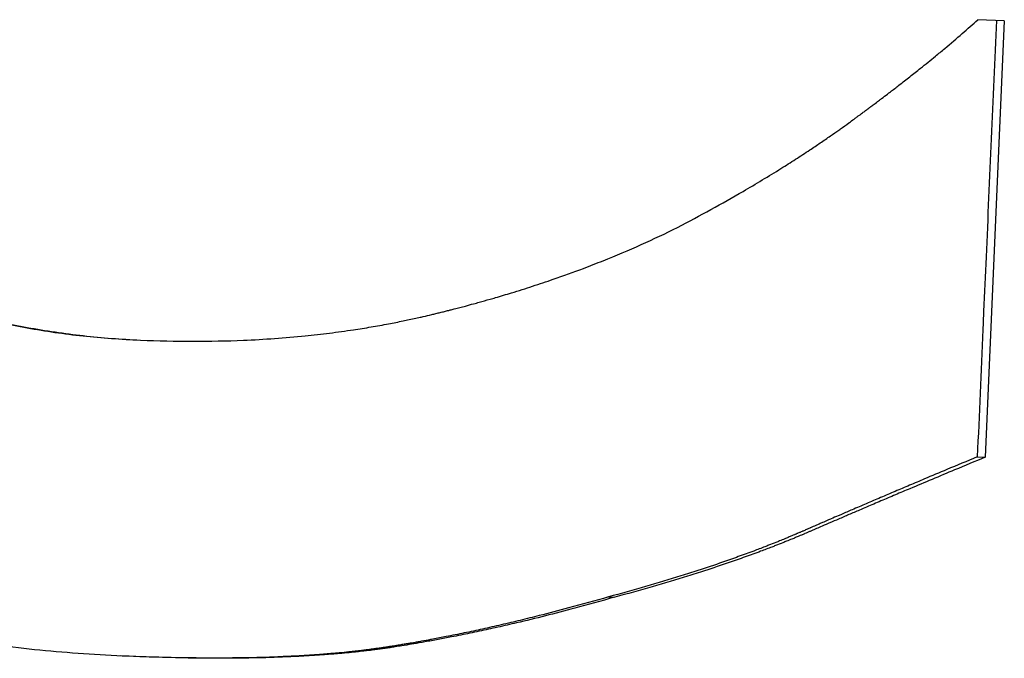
# Model space of a CAD drawing. Extents: x -0.04 to 9.92, y -2.42 to 5.22.
# Tile 7 of 11: x 4.8536 to 4.9824, y 2.8711 to 2.9547. Entities that reach past the tile are written whole.
import ezdxf

# ---------------------------------------------------------------- set-up
doc = ezdxf.new("R2010")
doc.units = 0
doc.header["$MEASUREMENT"] = 0
doc.layers.get('0').update_dxf_attribs({"linetype": 'CONTINUOUS'})

msp = doc.modelspace()

# ---------------------------------------------------------------- linework, layer by layer
for p, q in [((4.98239, 2.95455), (4.97891, 2.9547)), ((4.98239, 2.95455), (4.97989, 2.89743)), ((4.86884, 2.91279), (4.86937, 2.91276)), ((4.97885, 2.89747), (4.97989, 2.89743)), ((4.93059, 2.87914), (4.93141, 2.8791))]:
    msp.add_line(p, q)
for points, knots in [([(4.93964, 2.92751), (4.94113, 2.92829), (4.94258, 2.92907), (4.94401, 2.92986), (4.94544, 2.93064), (4.94683, 2.93144), (4.9482, 2.93223), (4.94991, 2.93322), (4.95156, 2.93422), (4.95317, 2.93523), (4.9535, 2.93543), (4.95382, 2.93563), (4.95413, 2.93583), (4.95477, 2.93624), (4.9554, 2.93664), (4.95602, 2.93705), (4.95633, 2.93725), (4.95664, 2.93745), (4.95694, 2.93766), (4.9574, 2.93796), (4.95786, 2.93827), (4.95831, 2.93857), (4.95876, 2.93888), (4.95921, 2.93919), (4.95965, 2.93949), (4.96002, 2.93975), (4.96039, 2.94), (4.96075, 2.94026), (4.96082, 2.94031), (4.96089, 2.94036), (4.96096, 2.94042), (4.96133, 2.94067), (4.96168, 2.94093), (4.96204, 2.94119), (4.96211, 2.94124), (4.96218, 2.94129), (4.96225, 2.94134), (4.96247, 2.9415), (4.96268, 2.94165), (4.96289, 2.94181), (4.96299, 2.94188), (4.9631, 2.94196), (4.9632, 2.94204), (4.96331, 2.94212), (4.96341, 2.94219), (4.96351, 2.94227), (4.96365, 2.94237), (4.96379, 2.94248), (4.96393, 2.94258), (4.964, 2.94263), (4.96407, 2.94268), (4.96413, 2.94273), (4.96427, 2.94283), (4.96441, 2.94294), (4.96454, 2.94304), (4.96461, 2.94309), (4.96468, 2.94314), (4.96474, 2.94319), (4.96488, 2.94329), (4.96501, 2.94339), (4.96515, 2.94349), (4.96521, 2.94354), (4.96528, 2.94359), (4.96535, 2.94364), (4.96555, 2.94379), (4.96574, 2.94394), (4.96594, 2.94409), (4.96607, 2.94419), (4.9662, 2.94429), (4.96633, 2.94438), (4.96659, 2.94458), (4.96685, 2.94478), (4.9671, 2.94497), (4.96723, 2.94507), (4.96736, 2.94517), (4.96748, 2.94526), (4.96786, 2.94555), (4.96823, 2.94584), (4.9686, 2.94612), (4.96884, 2.94631), (4.96909, 2.9465), (4.96933, 2.94669), (4.96981, 2.94706), (4.97027, 2.94743), (4.97073, 2.94779), (4.97096, 2.94798), (4.97119, 2.94816), (4.97142, 2.94834), (4.97209, 2.94887), (4.97274, 2.9494), (4.97337, 2.94992), (4.97379, 2.95026), (4.9742, 2.9506), (4.9746, 2.95093), (4.9754, 2.9516), (4.97615, 2.95225), (4.97687, 2.95288), (4.97759, 2.95351), (4.97827, 2.95412), (4.97891, 2.9547)], [0, 0, 0, 0, 0.166667, 0.166667, 0.166667, 0.333333, 0.333333, 0.333333, 0.541667, 0.541667, 0.541667, 0.583333, 0.583333, 0.583333, 0.666667, 0.666667, 0.666667, 0.708333, 0.708333, 0.708333, 0.770833, 0.770833, 0.770833, 0.833333, 0.833333, 0.833333, 0.885417, 0.885417, 0.885417, 0.895833, 0.895833, 0.895833, 0.947917, 0.947917, 0.947917, 0.958333, 0.958333, 0.958333, 0.989583, 0.989583, 0.989583, 1.005208, 1.005208, 1.005208, 1.020833, 1.020833, 1.020833, 1.041667, 1.041667, 1.041667, 1.052083, 1.052083, 1.052083, 1.072917, 1.072917, 1.072917, 1.083333, 1.083333, 1.083333, 1.104167, 1.104167, 1.104167, 1.114583, 1.114583, 1.114583, 1.145833, 1.145833, 1.145833, 1.166667, 1.166667, 1.166667, 1.208333, 1.208333, 1.208333, 1.229167, 1.229167, 1.229167, 1.291667, 1.291667, 1.291667, 1.333333, 1.333333, 1.333333, 1.416667, 1.416667, 1.416667, 1.458333, 1.458333, 1.458333, 1.583333, 1.583333, 1.583333, 1.666667, 1.666667, 1.666667, 1.833333, 1.833333, 1.833333, 2, 2, 2, 2]), ([(4.98135, 2.9546), (4.9809, 2.94428), (4.98045, 2.93397), (4.98, 2.92365), (4.97989, 2.92127), (4.97979, 2.91889), (4.97968, 2.91651), (4.97965, 2.91572), (4.97961, 2.91493), (4.97958, 2.91413), (4.97934, 2.90858), (4.9791, 2.90303), (4.97885, 2.89747)], [0, 0, 0, 0, 0.07867, 0.07867, 0.07867, 0.0968246, 0.0968246, 0.0968246, 0.1028762, 0.1028762, 0.1028762, 0.145237, 0.145237, 0.145237, 0.145237]), ([(4.79241, 2.95204), (4.794, 2.94999), (4.79564, 2.94802), (4.79734, 2.94613), (4.79903, 2.94424), (4.80077, 2.94243), (4.80256, 2.9407), (4.80346, 2.93983), (4.80436, 2.93898), (4.80528, 2.93816), (4.80667, 2.93692), (4.80808, 2.93572), (4.80951, 2.93457), (4.80999, 2.93419), (4.81048, 2.93381), (4.81096, 2.93343), (4.81193, 2.93268), (4.81292, 2.93196), (4.81392, 2.93125), (4.81441, 2.93089), (4.81492, 2.93054), (4.81542, 2.9302), (4.81618, 2.92968), (4.81694, 2.92918), (4.81771, 2.92868), (4.81797, 2.92852), (4.81823, 2.92835), (4.81849, 2.92819), (4.819, 2.92787), (4.81952, 2.92755), (4.82005, 2.92723), (4.82031, 2.92707), (4.82057, 2.92692), (4.82084, 2.92676), (4.82136, 2.92645), (4.82189, 2.92615), (4.82243, 2.92585), (4.82269, 2.9257), (4.82296, 2.92555), (4.82323, 2.9254), (4.82363, 2.92518), (4.82403, 2.92496), (4.82444, 2.92475), (4.82457, 2.92467), (4.82471, 2.9246), (4.82485, 2.92453), (4.82505, 2.92442), (4.82525, 2.92432), (4.82546, 2.92421), (4.82566, 2.92411), (4.82587, 2.924), (4.82607, 2.9239), (4.82614, 2.92386), (4.82621, 2.92383), (4.82628, 2.92379), (4.82641, 2.92372), (4.82655, 2.92366), (4.82669, 2.92359), (4.82676, 2.92355), (4.82683, 2.92352), (4.82689, 2.92348), (4.82703, 2.92342), (4.82717, 2.92335), (4.82731, 2.92328), (4.82738, 2.92325), (4.82744, 2.92321), (4.82751, 2.92318), (4.82772, 2.92308), (4.82793, 2.92298), (4.82813, 2.92288), (4.82827, 2.92281), (4.82841, 2.92275), (4.82855, 2.92268), (4.82896, 2.92248), (4.82938, 2.92229), (4.82979, 2.9221), (4.83007, 2.92197), (4.83035, 2.92185), (4.83063, 2.92172), (4.83119, 2.92147), (4.83175, 2.92123), (4.83231, 2.92099), (4.83259, 2.92087), (4.83287, 2.92075), (4.83315, 2.92063), (4.83371, 2.9204), (4.83427, 2.92017), (4.83484, 2.91995), (4.83512, 2.91983), (4.8354, 2.91972), (4.83569, 2.91961), (4.83654, 2.91929), (4.83739, 2.91897), (4.83825, 2.91867), (4.83882, 2.91846), (4.83939, 2.91826), (4.83997, 2.91807), (4.84112, 2.91769), (4.84228, 2.91732), (4.84344, 2.91698), (4.84402, 2.91681), (4.84461, 2.91664), (4.84519, 2.91648), (4.84695, 2.91599), (4.84872, 2.91555), (4.8505, 2.91516), (4.85169, 2.9149), (4.85289, 2.91466), (4.85409, 2.91444), (4.8565, 2.914), (4.85893, 2.91364), (4.86139, 2.91336), (4.86384, 2.91309), (4.86633, 2.9129), (4.86884, 2.91279)], [0, 0, 0, 0, 0.166667, 0.166667, 0.166667, 0.333333, 0.333333, 0.333333, 0.416667, 0.416667, 0.416667, 0.541667, 0.541667, 0.541667, 0.583333, 0.583333, 0.583333, 0.666667, 0.666667, 0.666667, 0.708333, 0.708333, 0.708333, 0.770833, 0.770833, 0.770833, 0.791667, 0.791667, 0.791667, 0.833333, 0.833333, 0.833333, 0.854167, 0.854167, 0.854167, 0.895833, 0.895833, 0.895833, 0.916667, 0.916667, 0.916667, 0.947917, 0.947917, 0.947917, 0.958333, 0.958333, 0.958333, 0.973958, 0.973958, 0.973958, 0.989583, 0.989583, 0.989583, 0.994792, 0.994792, 0.994792, 1.005208, 1.005208, 1.005208, 1.010417, 1.010417, 1.010417, 1.020833, 1.020833, 1.020833, 1.026042, 1.026042, 1.026042, 1.041667, 1.041667, 1.041667, 1.052083, 1.052083, 1.052083, 1.083333, 1.083333, 1.083333, 1.104167, 1.104167, 1.104167, 1.145833, 1.145833, 1.145833, 1.166667, 1.166667, 1.166667, 1.208333, 1.208333, 1.208333, 1.229167, 1.229167, 1.229167, 1.291667, 1.291667, 1.291667, 1.333333, 1.333333, 1.333333, 1.416667, 1.416667, 1.416667, 1.458333, 1.458333, 1.458333, 1.583333, 1.583333, 1.583333, 1.666667, 1.666667, 1.666667, 1.833333, 1.833333, 1.833333, 2, 2, 2, 2]), ([(4.79259, 2.95203), (4.79419, 2.94999), (4.79584, 2.94802), (4.79754, 2.94612), (4.79923, 2.94423), (4.80098, 2.94242), (4.80278, 2.94069), (4.80503, 2.93852), (4.80736, 2.93648), (4.80977, 2.93456), (4.81025, 2.93417), (4.81074, 2.93379), (4.81123, 2.93342), (4.8122, 2.93267), (4.81319, 2.93194), (4.81419, 2.93123), (4.8147, 2.93088), (4.8152, 2.93053), (4.81571, 2.93019), (4.81647, 2.92967), (4.81723, 2.92916), (4.81801, 2.92867), (4.81878, 2.92817), (4.81957, 2.92769), (4.82036, 2.92722), (4.82114, 2.92675), (4.82194, 2.92628), (4.82274, 2.92583), (4.82301, 2.92568), (4.82328, 2.92554), (4.82355, 2.92539), (4.82395, 2.92517), (4.82436, 2.92495), (4.82477, 2.92473), (4.8249, 2.92466), (4.82504, 2.92459), (4.82518, 2.92452), (4.82558, 2.9243), (4.82599, 2.92409), (4.82641, 2.92388), (4.82668, 2.92374), (4.82696, 2.92361), (4.82723, 2.92347), (4.82765, 2.92326), (4.82806, 2.92306), (4.82848, 2.92286), (4.82862, 2.9228), (4.82876, 2.92273), (4.8289, 2.92267), (4.82931, 2.92247), (4.82973, 2.92228), (4.83015, 2.92208), (4.83043, 2.92196), (4.83071, 2.92183), (4.83099, 2.92171), (4.83155, 2.92146), (4.83211, 2.92121), (4.83267, 2.92097), (4.83295, 2.92085), (4.83323, 2.92073), (4.83352, 2.92062), (4.83408, 2.92038), (4.83465, 2.92015), (4.83522, 2.91993), (4.8355, 2.91982), (4.83578, 2.91971), (4.83607, 2.9196), (4.83692, 2.91927), (4.83778, 2.91895), (4.83864, 2.91865), (4.83922, 2.91845), (4.83979, 2.91825), (4.84037, 2.91805), (4.84153, 2.91767), (4.84269, 2.9173), (4.84386, 2.91696), (4.84444, 2.91679), (4.84503, 2.91662), (4.84562, 2.91646), (4.84738, 2.91597), (4.84916, 2.91553), (4.85095, 2.91514), (4.85215, 2.91488), (4.85335, 2.91464), (4.85456, 2.91442), (4.85697, 2.91398), (4.85942, 2.91362), (4.86189, 2.91334), (4.86436, 2.91307), (4.86685, 2.91287), (4.86937, 2.91276)], [0, 0, 0, 0, 0.166667, 0.166667, 0.166667, 0.333333, 0.333333, 0.333333, 0.541667, 0.541667, 0.541667, 0.583333, 0.583333, 0.583333, 0.666667, 0.666667, 0.666667, 0.708333, 0.708333, 0.708333, 0.770833, 0.770833, 0.770833, 0.833333, 0.833333, 0.833333, 0.895833, 0.895833, 0.895833, 0.916667, 0.916667, 0.916667, 0.947917, 0.947917, 0.947917, 0.958333, 0.958333, 0.958333, 0.989583, 0.989583, 0.989583, 1.010417, 1.010417, 1.010417, 1.041667, 1.041667, 1.041667, 1.052083, 1.052083, 1.052083, 1.083333, 1.083333, 1.083333, 1.104167, 1.104167, 1.104167, 1.145833, 1.145833, 1.145833, 1.166667, 1.166667, 1.166667, 1.208333, 1.208333, 1.208333, 1.229167, 1.229167, 1.229167, 1.291667, 1.291667, 1.291667, 1.333333, 1.333333, 1.333333, 1.416667, 1.416667, 1.416667, 1.458333, 1.458333, 1.458333, 1.583333, 1.583333, 1.583333, 1.666667, 1.666667, 1.666667, 1.833333, 1.833333, 1.833333, 2, 2, 2, 2]), ([(4.86937, 2.91276), (4.87167, 2.91266), (4.87394, 2.91261), (4.87618, 2.91261), (4.87843, 2.91261), (4.88064, 2.91265), (4.88283, 2.91274), (4.88557, 2.91286), (4.88827, 2.91305), (4.89092, 2.91332), (4.89145, 2.91338), (4.89198, 2.91343), (4.89251, 2.91349), (4.89357, 2.91361), (4.89462, 2.91374), (4.89566, 2.91389), (4.89618, 2.91396), (4.8967, 2.91404), (4.89722, 2.91411), (4.89799, 2.91423), (4.89877, 2.91435), (4.89954, 2.91448), (4.9003, 2.91461), (4.90107, 2.91475), (4.90183, 2.9149), (4.90247, 2.91502), (4.9031, 2.91514), (4.90373, 2.91527), (4.90386, 2.9153), (4.90398, 2.91532), (4.90411, 2.91535), (4.90467, 2.91547), (4.90524, 2.91559), (4.9058, 2.91572), (4.90599, 2.91576), (4.90617, 2.9158), (4.90636, 2.91584), (4.90673, 2.91593), (4.90711, 2.91602), (4.90748, 2.91611), (4.90766, 2.91615), (4.90785, 2.9162), (4.90803, 2.91624), (4.90822, 2.91629), (4.9084, 2.91633), (4.90859, 2.91638), (4.90877, 2.91642), (4.90896, 2.91647), (4.90914, 2.91651), (4.90933, 2.91656), (4.90951, 2.91661), (4.90969, 2.91665), (4.90975, 2.91667), (4.90982, 2.91668), (4.90988, 2.9167), (4.91006, 2.91675), (4.91024, 2.91679), (4.91043, 2.91684), (4.91055, 2.91687), (4.91067, 2.9169), (4.91079, 2.91694), (4.91103, 2.917), (4.91128, 2.91706), (4.91152, 2.91713), (4.91164, 2.91716), (4.91176, 2.91719), (4.91188, 2.91722), (4.91224, 2.91732), (4.9126, 2.91742), (4.91296, 2.91752), (4.9132, 2.91758), (4.91344, 2.91765), (4.91368, 2.91771), (4.91416, 2.91785), (4.91463, 2.91798), (4.9151, 2.91812), (4.91534, 2.91818), (4.91558, 2.91825), (4.91581, 2.91832), (4.91652, 2.91853), (4.91722, 2.91874), (4.91791, 2.91895), (4.91838, 2.91909), (4.91884, 2.91923), (4.9193, 2.91938), (4.92021, 2.91967), (4.92112, 2.91996), (4.92203, 2.92027), (4.92248, 2.92042), (4.92292, 2.92057), (4.92337, 2.92072), (4.92471, 2.92119), (4.92603, 2.92166), (4.92732, 2.92215), (4.92819, 2.92248), (4.92905, 2.92281), (4.92989, 2.92315), (4.93159, 2.92383), (4.93325, 2.92453), (4.93487, 2.92526), (4.9365, 2.92598), (4.93808, 2.92673), (4.93964, 2.92751)], [0, 0, 0, 0, 0.166667, 0.166667, 0.166667, 0.333333, 0.333333, 0.333333, 0.541667, 0.541667, 0.541667, 0.583333, 0.583333, 0.583333, 0.666667, 0.666667, 0.666667, 0.708333, 0.708333, 0.708333, 0.770833, 0.770833, 0.770833, 0.833333, 0.833333, 0.833333, 0.885417, 0.885417, 0.885417, 0.895833, 0.895833, 0.895833, 0.942708, 0.942708, 0.942708, 0.958333, 0.958333, 0.958333, 0.989583, 0.989583, 0.989583, 1.005208, 1.005208, 1.005208, 1.020833, 1.020833, 1.020833, 1.036458, 1.036458, 1.036458, 1.052083, 1.052083, 1.052083, 1.057292, 1.057292, 1.057292, 1.072917, 1.072917, 1.072917, 1.083333, 1.083333, 1.083333, 1.104167, 1.104167, 1.104167, 1.114583, 1.114583, 1.114583, 1.145833, 1.145833, 1.145833, 1.166667, 1.166667, 1.166667, 1.208333, 1.208333, 1.208333, 1.229167, 1.229167, 1.229167, 1.291667, 1.291667, 1.291667, 1.333333, 1.333333, 1.333333, 1.416667, 1.416667, 1.416667, 1.458333, 1.458333, 1.458333, 1.583333, 1.583333, 1.583333, 1.666667, 1.666667, 1.666667, 1.833333, 1.833333, 1.833333, 2, 2, 2, 2]), ([(4.86698, 2.8714), (4.8631, 2.87157), (4.85928, 2.87185), (4.85551, 2.87223), (4.85173, 2.87262), (4.84801, 2.87311), (4.84435, 2.87371), (4.84252, 2.874), (4.8407, 2.87433), (4.8389, 2.87468), (4.83619, 2.87521), (4.83351, 2.8758), (4.83087, 2.87645), (4.82822, 2.8771), (4.8256, 2.87781), (4.82302, 2.87858), (4.82216, 2.87884), (4.8213, 2.8791), (4.82044, 2.87937), (4.81916, 2.87977), (4.81789, 2.88019), (4.81662, 2.88063), (4.8162, 2.88077), (4.81578, 2.88092), (4.81536, 2.88107), (4.81451, 2.88137), (4.81368, 2.88167), (4.81284, 2.88198), (4.81243, 2.88214), (4.81201, 2.88229), (4.81159, 2.88245), (4.81076, 2.88277), (4.80993, 2.88309), (4.80911, 2.88342), (4.8087, 2.88359), (4.80829, 2.88375), (4.80788, 2.88392), (4.80706, 2.88426), (4.80624, 2.8846), (4.80542, 2.88495), (4.80502, 2.88513), (4.80461, 2.8853), (4.80421, 2.88548), (4.8036, 2.88575), (4.80299, 2.88602), (4.80239, 2.8863), (4.80219, 2.88639), (4.80199, 2.88648), (4.80179, 2.88657), (4.80138, 2.88676), (4.80098, 2.88695), (4.80059, 2.88713), (4.80039, 2.88723), (4.80019, 2.88732), (4.79999, 2.88742), (4.79939, 2.8877), (4.7988, 2.88799), (4.79821, 2.88829), (4.79781, 2.88848), (4.79742, 2.88868), (4.79703, 2.88888), (4.79625, 2.88927), (4.79547, 2.88968), (4.7947, 2.89009), (4.79431, 2.89029), (4.79393, 2.8905), (4.79354, 2.89071), (4.79277, 2.89112), (4.79201, 2.89155), (4.79125, 2.89198), (4.79088, 2.89219), (4.7905, 2.89241), (4.79012, 2.89263), (4.78899, 2.89328), (4.78787, 2.89395), (4.78677, 2.89464), (4.78603, 2.89509), (4.78529, 2.89556), (4.78457, 2.89603), (4.78311, 2.89697), (4.78167, 2.89793), (4.78025, 2.89893), (4.77955, 2.89942), (4.77884, 2.89992), (4.77814, 2.90043), (4.77605, 2.90196), (4.774, 2.90355), (4.77199, 2.9052), (4.77065, 2.9063), (4.76933, 2.90742), (4.76803, 2.90858), (4.76543, 2.91088), (4.76292, 2.91329), (4.76048, 2.9158), (4.75804, 2.91832), (4.75567, 2.92094), (4.75339, 2.92367)], [0, 0, 0, 0, 0.166667, 0.166667, 0.166667, 0.333333, 0.333333, 0.333333, 0.416667, 0.416667, 0.416667, 0.541667, 0.541667, 0.541667, 0.666667, 0.666667, 0.666667, 0.708333, 0.708333, 0.708333, 0.770833, 0.770833, 0.770833, 0.791667, 0.791667, 0.791667, 0.833333, 0.833333, 0.833333, 0.854167, 0.854167, 0.854167, 0.895833, 0.895833, 0.895833, 0.916667, 0.916667, 0.916667, 0.958333, 0.958333, 0.958333, 0.979167, 0.979167, 0.979167, 1.010417, 1.010417, 1.010417, 1.020833, 1.020833, 1.020833, 1.041667, 1.041667, 1.041667, 1.052083, 1.052083, 1.052083, 1.083333, 1.083333, 1.083333, 1.104167, 1.104167, 1.104167, 1.145833, 1.145833, 1.145833, 1.166667, 1.166667, 1.166667, 1.208333, 1.208333, 1.208333, 1.229167, 1.229167, 1.229167, 1.291667, 1.291667, 1.291667, 1.333333, 1.333333, 1.333333, 1.416667, 1.416667, 1.416667, 1.458333, 1.458333, 1.458333, 1.583333, 1.583333, 1.583333, 1.666667, 1.666667, 1.666667, 1.833333, 1.833333, 1.833333, 2, 2, 2, 2]), ([(4.97885, 2.89747), (4.97751, 2.89691), (4.97618, 2.89636), (4.97487, 2.89581), (4.97388, 2.8954), (4.9729, 2.89498), (4.97193, 2.89458), (4.97161, 2.89444), (4.97129, 2.8943), (4.97097, 2.89417), (4.97032, 2.89389), (4.96968, 2.89362), (4.96904, 2.89335), (4.96873, 2.89322), (4.96841, 2.89308), (4.96809, 2.89295), (4.96746, 2.89268), (4.96683, 2.89241), (4.9662, 2.89214), (4.96589, 2.89201), (4.96557, 2.89188), (4.96526, 2.89174), (4.96464, 2.89148), (4.96402, 2.89121), (4.9634, 2.89094), (4.96309, 2.89081), (4.96278, 2.89068), (4.96248, 2.89055), (4.96202, 2.89035), (4.96156, 2.89015), (4.9611, 2.88995), (4.96095, 2.88989), (4.9608, 2.88982), (4.96065, 2.88976), (4.96034, 2.88963), (4.96004, 2.88949), (4.95974, 2.88936), (4.95959, 2.8893), (4.95944, 2.88923), (4.95929, 2.88917), (4.95906, 2.88907), (4.95884, 2.88897), (4.95861, 2.88887), (4.95854, 2.88884), (4.95846, 2.88881), (4.95839, 2.88878), (4.95824, 2.88871), (4.95809, 2.88865), (4.95794, 2.88858), (4.95786, 2.88855), (4.95779, 2.88852), (4.95772, 2.88848), (4.9576, 2.88844), (4.95749, 2.88839), (4.95738, 2.88834), (4.95727, 2.88829), (4.95716, 2.88824), (4.95705, 2.88819), (4.95701, 2.88818), (4.95697, 2.88816), (4.95693, 2.88814), (4.95686, 2.88811), (4.95679, 2.88808), (4.95671, 2.88805), (4.95668, 2.88803), (4.95664, 2.88801), (4.9566, 2.888), (4.95653, 2.88797), (4.95645, 2.88793), (4.95638, 2.8879), (4.95634, 2.88789), (4.95631, 2.88787), (4.95627, 2.88785), (4.9562, 2.88782), (4.95612, 2.88779), (4.95605, 2.88776), (4.95601, 2.88774), (4.95597, 2.88772), (4.95594, 2.88771), (4.95586, 2.88768), (4.95579, 2.88764), (4.95571, 2.88761), (4.95568, 2.8876), (4.95564, 2.88758), (4.9556, 2.88756), (4.95553, 2.88753), (4.95545, 2.8875), (4.95538, 2.88747), (4.95534, 2.88745), (4.9553, 2.88743), (4.95527, 2.88742), (4.95519, 2.88739), (4.95512, 2.88735), (4.95504, 2.88732), (4.955, 2.88731), (4.95497, 2.88729), (4.95493, 2.88727), (4.95481, 2.88723), (4.9547, 2.88718), (4.95459, 2.88713), (4.95451, 2.8871), (4.95443, 2.88707), (4.95436, 2.88703), (4.95421, 2.88697), (4.95405, 2.88691), (4.9539, 2.88684), (4.95382, 2.88681), (4.95374, 2.88678), (4.95367, 2.88675), (4.95344, 2.88665), (4.9532, 2.88656), (4.95297, 2.88646), (4.95281, 2.8864), (4.95266, 2.88634), (4.9525, 2.88627), (4.95218, 2.88615), (4.95187, 2.88602), (4.95155, 2.8859), (4.95139, 2.88583), (4.95122, 2.88577), (4.95106, 2.88571), (4.95058, 2.88552), (4.95009, 2.88533), (4.9496, 2.88515), (4.94927, 2.88502), (4.94893, 2.8849), (4.9486, 2.88478), (4.94793, 2.88453), (4.94725, 2.88429), (4.94656, 2.88404), (4.94621, 2.88392), (4.94586, 2.8838), (4.94551, 2.88368), (4.94446, 2.88331), (4.94339, 2.88295), (4.9423, 2.8826), (4.94157, 2.88236), (4.94083, 2.88212), (4.94007, 2.88189), (4.93857, 2.88142), (4.93703, 2.88095), (4.93545, 2.8805), (4.93387, 2.88004), (4.93225, 2.87959), (4.93059, 2.87914)], [0, 0, 0, 0, 0.166667, 0.166667, 0.166667, 0.291667, 0.291667, 0.291667, 0.333333, 0.333333, 0.333333, 0.416667, 0.416667, 0.416667, 0.458333, 0.458333, 0.458333, 0.541667, 0.541667, 0.541667, 0.583333, 0.583333, 0.583333, 0.666667, 0.666667, 0.666667, 0.708333, 0.708333, 0.708333, 0.770833, 0.770833, 0.770833, 0.791667, 0.791667, 0.791667, 0.833333, 0.833333, 0.833333, 0.854167, 0.854167, 0.854167, 0.885417, 0.885417, 0.885417, 0.895833, 0.895833, 0.895833, 0.916667, 0.916667, 0.916667, 0.927083, 0.927083, 0.927083, 0.942708, 0.942708, 0.942708, 0.958333, 0.958333, 0.958333, 0.963542, 0.963542, 0.963542, 0.973958, 0.973958, 0.973958, 0.979167, 0.979167, 0.979167, 0.989583, 0.989583, 0.989583, 0.994792, 0.994792, 0.994792, 1.005208, 1.005208, 1.005208, 1.010417, 1.010417, 1.010417, 1.020833, 1.020833, 1.020833, 1.026042, 1.026042, 1.026042, 1.036458, 1.036458, 1.036458, 1.041667, 1.041667, 1.041667, 1.052083, 1.052083, 1.052083, 1.057292, 1.057292, 1.057292, 1.072917, 1.072917, 1.072917, 1.083333, 1.083333, 1.083333, 1.104167, 1.104167, 1.104167, 1.114583, 1.114583, 1.114583, 1.145833, 1.145833, 1.145833, 1.166667, 1.166667, 1.166667, 1.208333, 1.208333, 1.208333, 1.229167, 1.229167, 1.229167, 1.291667, 1.291667, 1.291667, 1.333333, 1.333333, 1.333333, 1.416667, 1.416667, 1.416667, 1.458333, 1.458333, 1.458333, 1.583333, 1.583333, 1.583333, 1.666667, 1.666667, 1.666667, 1.833333, 1.833333, 1.833333, 2, 2, 2, 2]), ([(4.97989, 2.89743), (4.97855, 2.89687), (4.97721, 2.89632), (4.97589, 2.89576), (4.9749, 2.89535), (4.97392, 2.89494), (4.97294, 2.89453), (4.97197, 2.89412), (4.971, 2.89371), (4.97004, 2.89331), (4.96972, 2.89317), (4.9694, 2.89304), (4.96908, 2.89291), (4.96845, 2.89264), (4.96781, 2.89237), (4.96718, 2.8921), (4.96687, 2.89197), (4.96655, 2.89183), (4.96624, 2.8917), (4.96561, 2.89143), (4.96499, 2.89117), (4.96437, 2.8909), (4.96406, 2.89077), (4.96375, 2.89064), (4.96345, 2.8905), (4.96298, 2.89031), (4.96252, 2.89011), (4.96206, 2.88991), (4.96161, 2.88972), (4.96115, 2.88952), (4.96069, 2.88932), (4.96032, 2.88916), (4.95994, 2.889), (4.95956, 2.88883), (4.95949, 2.8888), (4.95941, 2.88877), (4.95934, 2.88874), (4.959, 2.88859), (4.95866, 2.88844), (4.95832, 2.8883), (4.95821, 2.88825), (4.9581, 2.8882), (4.95799, 2.88815), (4.95777, 2.88805), (4.95754, 2.88796), (4.95732, 2.88786), (4.95721, 2.88781), (4.9571, 2.88776), (4.95699, 2.88772), (4.95687, 2.88767), (4.95676, 2.88762), (4.95665, 2.88757), (4.95654, 2.88752), (4.95643, 2.88747), (4.95631, 2.88743), (4.9562, 2.88738), (4.95609, 2.88733), (4.95597, 2.88728), (4.95594, 2.88727), (4.9559, 2.88725), (4.95586, 2.88723), (4.95575, 2.88719), (4.95563, 2.88714), (4.95552, 2.88709), (4.95544, 2.88706), (4.95537, 2.88703), (4.95529, 2.88699), (4.95514, 2.88693), (4.95498, 2.88687), (4.95483, 2.8868), (4.95475, 2.88677), (4.95467, 2.88674), (4.9546, 2.88671), (4.95436, 2.88661), (4.95413, 2.88652), (4.95389, 2.88642), (4.95374, 2.88636), (4.95358, 2.8863), (4.95342, 2.88623), (4.9531, 2.88611), (4.95279, 2.88598), (4.95246, 2.88586), (4.9523, 2.88579), (4.95214, 2.88573), (4.95198, 2.88567), (4.95149, 2.88548), (4.951, 2.88529), (4.9505, 2.88511), (4.95017, 2.88498), (4.94984, 2.88486), (4.9495, 2.88474), (4.94883, 2.88449), (4.94815, 2.88425), (4.94745, 2.884), (4.94711, 2.88388), (4.94676, 2.88376), (4.94641, 2.88364), (4.94535, 2.88328), (4.94427, 2.88292), (4.94317, 2.88256), (4.94244, 2.88232), (4.94169, 2.88209), (4.94094, 2.88185), (4.93943, 2.88138), (4.93789, 2.88092), (4.9363, 2.88046), (4.93471, 2.88), (4.93308, 2.87955), (4.93141, 2.8791)], [0, 0, 0, 0, 0.166667, 0.166667, 0.166667, 0.291667, 0.291667, 0.291667, 0.416667, 0.416667, 0.416667, 0.458333, 0.458333, 0.458333, 0.541667, 0.541667, 0.541667, 0.583333, 0.583333, 0.583333, 0.666667, 0.666667, 0.666667, 0.708333, 0.708333, 0.708333, 0.770833, 0.770833, 0.770833, 0.833333, 0.833333, 0.833333, 0.885417, 0.885417, 0.885417, 0.895833, 0.895833, 0.895833, 0.942708, 0.942708, 0.942708, 0.958333, 0.958333, 0.958333, 0.989583, 0.989583, 0.989583, 1.005208, 1.005208, 1.005208, 1.020833, 1.020833, 1.020833, 1.036458, 1.036458, 1.036458, 1.052083, 1.052083, 1.052083, 1.057292, 1.057292, 1.057292, 1.072917, 1.072917, 1.072917, 1.083333, 1.083333, 1.083333, 1.104167, 1.104167, 1.104167, 1.114583, 1.114583, 1.114583, 1.145833, 1.145833, 1.145833, 1.166667, 1.166667, 1.166667, 1.208333, 1.208333, 1.208333, 1.229167, 1.229167, 1.229167, 1.291667, 1.291667, 1.291667, 1.333333, 1.333333, 1.333333, 1.416667, 1.416667, 1.416667, 1.458333, 1.458333, 1.458333, 1.583333, 1.583333, 1.583333, 1.666667, 1.666667, 1.666667, 1.833333, 1.833333, 1.833333, 2, 2, 2, 2]), ([(4.93059, 2.87914), (4.92883, 2.87863), (4.92709, 2.87815), (4.92538, 2.87769), (4.92409, 2.87734), (4.92282, 2.87701), (4.92155, 2.87669), (4.92113, 2.87658), (4.92071, 2.87648), (4.9203, 2.87638), (4.91946, 2.87617), (4.91863, 2.87597), (4.91781, 2.87577), (4.91739, 2.87568), (4.91698, 2.87558), (4.91657, 2.87548), (4.91576, 2.8753), (4.91494, 2.87511), (4.91413, 2.87493), (4.91373, 2.87485), (4.91333, 2.87476), (4.91293, 2.87467), (4.91213, 2.8745), (4.91133, 2.87433), (4.91054, 2.87417), (4.91014, 2.87409), (4.90975, 2.87402), (4.90936, 2.87394), (4.90877, 2.87382), (4.90818, 2.87371), (4.9076, 2.8736), (4.9074, 2.87356), (4.90721, 2.87353), (4.90702, 2.87349), (4.90663, 2.87342), (4.90624, 2.87335), (4.90586, 2.87328), (4.90567, 2.87325), (4.90548, 2.87322), (4.90529, 2.87318), (4.905, 2.87313), (4.90471, 2.87308), (4.90443, 2.87303), (4.90433, 2.87302), (4.90424, 2.873), (4.90414, 2.87299), (4.90395, 2.87295), (4.90376, 2.87292), (4.90357, 2.87289), (4.90348, 2.87287), (4.90338, 2.87286), (4.90329, 2.87284), (4.90315, 2.87282), (4.90301, 2.8728), (4.90286, 2.87277), (4.90272, 2.87275), (4.90258, 2.87273), (4.90244, 2.87271), (4.90239, 2.8727), (4.90235, 2.87269), (4.9023, 2.87268), (4.90221, 2.87267), (4.90211, 2.87266), (4.90202, 2.87264), (4.90197, 2.87263), (4.90192, 2.87263), (4.90188, 2.87262), (4.90178, 2.8726), (4.90169, 2.87259), (4.9016, 2.87258), (4.90155, 2.87257), (4.9015, 2.87256), (4.90146, 2.87255), (4.90136, 2.87254), (4.90127, 2.87253), (4.90118, 2.87251), (4.90113, 2.8725), (4.90108, 2.8725), (4.90104, 2.87249), (4.90094, 2.87248), (4.90085, 2.87246), (4.90075, 2.87245), (4.90071, 2.87244), (4.90066, 2.87243), (4.90061, 2.87243), (4.90052, 2.87241), (4.90042, 2.8724), (4.90033, 2.87239), (4.90028, 2.87238), (4.90023, 2.87237), (4.90018, 2.87237), (4.90009, 2.87235), (4.89999, 2.87234), (4.8999, 2.87233), (4.89985, 2.87232), (4.8998, 2.87231), (4.89975, 2.87231), (4.89961, 2.87229), (4.89946, 2.87227), (4.89932, 2.87225), (4.89922, 2.87224), (4.89912, 2.87223), (4.89902, 2.87221), (4.89883, 2.87219), (4.89863, 2.87216), (4.89843, 2.87214), (4.89833, 2.87213), (4.89823, 2.87212), (4.89813, 2.8721), (4.89784, 2.87207), (4.89753, 2.87203), (4.89723, 2.872), (4.89703, 2.87198), (4.89682, 2.87196), (4.89662, 2.87193), (4.89621, 2.87189), (4.89579, 2.87185), (4.89537, 2.87181), (4.89517, 2.87179), (4.89495, 2.87177), (4.89474, 2.87175), (4.89411, 2.8717), (4.89346, 2.87164), (4.8928, 2.87159), (4.89237, 2.87156), (4.89192, 2.87153), (4.89148, 2.8715), (4.89058, 2.87144), (4.88967, 2.87139), (4.88874, 2.87135), (4.88827, 2.87133), (4.8878, 2.87131), (4.88733, 2.87129), (4.8859, 2.87123), (4.88444, 2.87119), (4.88293, 2.87116), (4.88192, 2.87115), (4.8809, 2.87114), (4.87986, 2.87113), (4.87777, 2.87113), (4.87561, 2.87115), (4.87338, 2.8712), (4.87124, 2.87124), (4.86903, 2.87132), (4.86675, 2.87141)], [0, 0, 0, 0, 0.166667, 0.166667, 0.166667, 0.291667, 0.291667, 0.291667, 0.333333, 0.333333, 0.333333, 0.416667, 0.416667, 0.416667, 0.458333, 0.458333, 0.458333, 0.541667, 0.541667, 0.541667, 0.583333, 0.583333, 0.583333, 0.666667, 0.666667, 0.666667, 0.708333, 0.708333, 0.708333, 0.770833, 0.770833, 0.770833, 0.791667, 0.791667, 0.791667, 0.833333, 0.833333, 0.833333, 0.854167, 0.854167, 0.854167, 0.885417, 0.885417, 0.885417, 0.895833, 0.895833, 0.895833, 0.916667, 0.916667, 0.916667, 0.927083, 0.927083, 0.927083, 0.942708, 0.942708, 0.942708, 0.958333, 0.958333, 0.958333, 0.963542, 0.963542, 0.963542, 0.973958, 0.973958, 0.973958, 0.979167, 0.979167, 0.979167, 0.989583, 0.989583, 0.989583, 0.994792, 0.994792, 0.994792, 1.005208, 1.005208, 1.005208, 1.010417, 1.010417, 1.010417, 1.020833, 1.020833, 1.020833, 1.026042, 1.026042, 1.026042, 1.036458, 1.036458, 1.036458, 1.041667, 1.041667, 1.041667, 1.052083, 1.052083, 1.052083, 1.057292, 1.057292, 1.057292, 1.072917, 1.072917, 1.072917, 1.083333, 1.083333, 1.083333, 1.104167, 1.104167, 1.104167, 1.114583, 1.114583, 1.114583, 1.145833, 1.145833, 1.145833, 1.166667, 1.166667, 1.166667, 1.208333, 1.208333, 1.208333, 1.229167, 1.229167, 1.229167, 1.291667, 1.291667, 1.291667, 1.333333, 1.333333, 1.333333, 1.416667, 1.416667, 1.416667, 1.458333, 1.458333, 1.458333, 1.583333, 1.583333, 1.583333, 1.666667, 1.666667, 1.666667, 1.833333, 1.833333, 1.833333, 1.992983, 1.992983, 1.992983, 1.992983]), ([(4.93141, 2.8791), (4.92965, 2.8786), (4.9279, 2.87811), (4.92618, 2.87765), (4.92488, 2.87731), (4.9236, 2.87698), (4.92234, 2.87666), (4.92107, 2.87634), (4.91981, 2.87603), (4.91857, 2.87574), (4.91816, 2.87564), (4.91775, 2.87555), (4.91733, 2.87545), (4.91651, 2.87526), (4.91569, 2.87508), (4.91488, 2.8749), (4.91448, 2.87481), (4.91407, 2.87473), (4.91367, 2.87464), (4.91287, 2.87447), (4.91207, 2.8743), (4.91127, 2.87414), (4.91087, 2.87406), (4.91048, 2.87398), (4.91008, 2.87391), (4.90949, 2.87379), (4.9089, 2.87368), (4.90832, 2.87357), (4.90773, 2.87346), (4.90715, 2.87335), (4.90657, 2.87325), (4.90609, 2.87317), (4.90561, 2.87308), (4.90513, 2.873), (4.90504, 2.87299), (4.90494, 2.87297), (4.90484, 2.87295), (4.90442, 2.87288), (4.90399, 2.87281), (4.90356, 2.87274), (4.90342, 2.87272), (4.90328, 2.8727), (4.90314, 2.87268), (4.90285, 2.87263), (4.90257, 2.87259), (4.90229, 2.87255), (4.90215, 2.87252), (4.90201, 2.8725), (4.90187, 2.87248), (4.90173, 2.87246), (4.90158, 2.87244), (4.90144, 2.87242), (4.9013, 2.8724), (4.90116, 2.87238), (4.90101, 2.87236), (4.90087, 2.87234), (4.90073, 2.87232), (4.90058, 2.8723), (4.90053, 2.87229), (4.90048, 2.87228), (4.90044, 2.87228), (4.90029, 2.87226), (4.90014, 2.87224), (4.9, 2.87222), (4.8999, 2.87221), (4.8998, 2.8722), (4.8997, 2.87218), (4.89951, 2.87216), (4.89931, 2.87213), (4.89911, 2.87211), (4.89901, 2.8721), (4.89891, 2.87209), (4.89881, 2.87207), (4.89851, 2.87204), (4.89821, 2.872), (4.8979, 2.87197), (4.8977, 2.87195), (4.89749, 2.87193), (4.89729, 2.87191), (4.89688, 2.87186), (4.89646, 2.87182), (4.89604, 2.87178), (4.89583, 2.87176), (4.89562, 2.87174), (4.8954, 2.87172), (4.89476, 2.87167), (4.89412, 2.87162), (4.89346, 2.87157), (4.89302, 2.87153), (4.89257, 2.8715), (4.89212, 2.87147), (4.89122, 2.87142), (4.89031, 2.87136), (4.88937, 2.87132), (4.8889, 2.8713), (4.88843, 2.87128), (4.88795, 2.87126), (4.88652, 2.8712), (4.88505, 2.87116), (4.88353, 2.87114), (4.88252, 2.87112), (4.8815, 2.87111), (4.88045, 2.87111), (4.87835, 2.8711), (4.87618, 2.87112), (4.87394, 2.87117), (4.8717, 2.87122), (4.86938, 2.8713), (4.86698, 2.8714)], [0, 0, 0, 0, 0.166667, 0.166667, 0.166667, 0.291667, 0.291667, 0.291667, 0.416667, 0.416667, 0.416667, 0.458333, 0.458333, 0.458333, 0.541667, 0.541667, 0.541667, 0.583333, 0.583333, 0.583333, 0.666667, 0.666667, 0.666667, 0.708333, 0.708333, 0.708333, 0.770833, 0.770833, 0.770833, 0.833333, 0.833333, 0.833333, 0.885417, 0.885417, 0.885417, 0.895833, 0.895833, 0.895833, 0.942708, 0.942708, 0.942708, 0.958333, 0.958333, 0.958333, 0.989583, 0.989583, 0.989583, 1.005208, 1.005208, 1.005208, 1.020833, 1.020833, 1.020833, 1.036458, 1.036458, 1.036458, 1.052083, 1.052083, 1.052083, 1.057292, 1.057292, 1.057292, 1.072917, 1.072917, 1.072917, 1.083333, 1.083333, 1.083333, 1.104167, 1.104167, 1.104167, 1.114583, 1.114583, 1.114583, 1.145833, 1.145833, 1.145833, 1.166667, 1.166667, 1.166667, 1.208333, 1.208333, 1.208333, 1.229167, 1.229167, 1.229167, 1.291667, 1.291667, 1.291667, 1.333333, 1.333333, 1.333333, 1.416667, 1.416667, 1.416667, 1.458333, 1.458333, 1.458333, 1.583333, 1.583333, 1.583333, 1.666667, 1.666667, 1.666667, 1.833333, 1.833333, 1.833333, 2, 2, 2, 2])]:
    msp.add_open_spline(points, degree=3, knots=knots)

doc.saveas('drawing.dxf')
